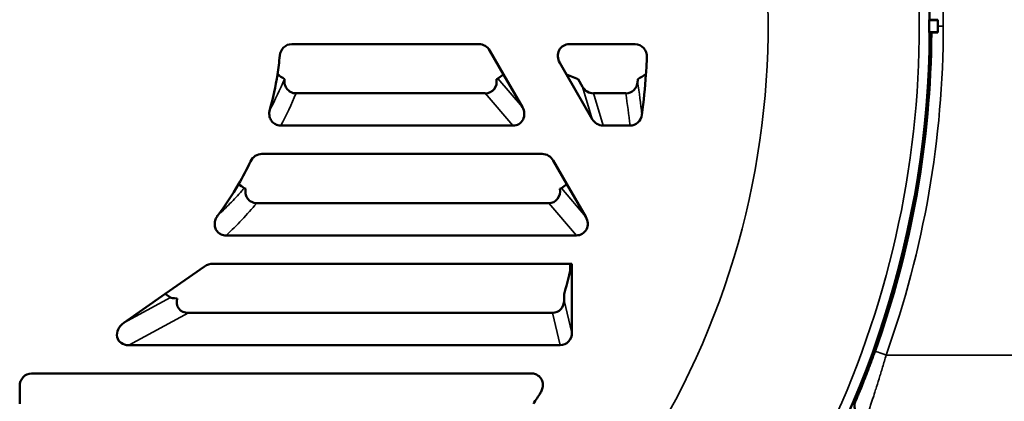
# Model space of a CAD drawing. Header units: inches. Extents: x 1 to 237, y 4 to 150.
# Tile 44 of 237: x 46.84 to 51.71, y 111.04 to 112.93. Entities that reach past the tile are written whole.
import ezdxf

# ---------------------------------------------------------------- set-up
doc = ezdxf.new("R2010")
doc.units = ezdxf.units.IN
doc.header["$LTSCALE"] = 7
doc.header["$MEASUREMENT"] = 0
doc.layers.add('Visible (ANSI)', color=7, linetype='Continuous', lineweight=50)
doc.layers.add('Visible Narrow (ANSI)', color=7, linetype='Continuous', lineweight=35)

msp = doc.modelspace()

# ---------------------------------------------------------------- linework, layer by layer
at = {"layer": 'Visible (ANSI)'}
for p, q in [((51.3386, 112.926), (51.3815, 112.926)), ((51.3815, 112.9281), (51.3417, 112.9281)), ((51.3815, 112.9281), (51.3815, 112.926)), ((51.3815, 112.926), (51.3815, 112.866)), ((51.3386, 112.866), (51.3815, 112.866)), ((51.3417, 112.864), (51.3815, 112.864)), ((51.3815, 112.866), (51.3815, 112.864)), ((49.1093, 112.807), (48.183, 112.807)), ((49.2315, 112.657), (49.1638, 112.7743)), ((49.8833, 112.807), (49.5574, 112.807)), ((49.5102, 112.7144), (49.5433, 112.657)), ((51.3373, 112.5408), (51.3373, 112.6884)), ((49.2315, 112.657), (49.204, 112.6366)), ((49.3251, 112.4949), (49.2315, 112.657)), ((49.5433, 112.657), (49.6714, 112.4351)), ((49.601, 112.634), (49.5433, 112.657)), ((49.601, 112.634), (49.6234, 112.5953)), ((48.2042, 112.5632), (49.1412, 112.5632)), ((49.6768, 112.5632), (49.8369, 112.5632)), ((48.1289, 112.403), (49.2781, 112.403)), ((49.7249, 112.403), (49.8582, 112.403)), ((49.4234, 112.263), (48.0354, 112.263)), ((49.5456, 112.113), (49.4779, 112.2303)), ((49.5456, 112.113), (49.518, 112.0926)), ((49.6392, 111.9509), (49.5456, 112.113)), ((48.01, 112.0192), (49.4553, 112.0192)), ((47.858, 111.859), (49.5922, 111.859)), ((51.2192, 111.7833), (51.2192, 111.8213)), ((47.751, 111.7054), (47.5563, 111.569)), ((49.5705, 111.719), (47.7929, 111.719)), ((49.5705, 111.377), (49.5705, 111.719)), ((47.5563, 111.569), (47.3519, 111.426)), ((47.583, 111.551), (47.5563, 111.569)), ((49.532, 111.5371), (49.532, 111.5679)), ((47.6718, 111.4752), (49.4736, 111.4752)), ((47.3759, 111.315), (49.5121, 111.315)), ((49.3699, 111.175), (46.895, 111.175)), ((46.836, 111.1123), (46.836, 111.025))]:
    msp.add_line(p, q, dxfattribs=at)
for centre, radius, start, end in [((46.5705, 112.896), 4.7713, 0.3854, 34.9278), ((46.5705, 112.896), 4.7681, 359.6395, 0.3605), ((46.5705, 112.896), 4.7713, 325.0722, 359.6146), ((46.5705, 112.896), 4.78, 340.3194, 359.6153), ((46.5705, 112.896), 1.56, 351.1873, 354.6263), ((46.5705, 112.896), 3.375, 355.9392, 357.3771), ((46.5705, 112.896), 1.56, 344.5665, 351.1873), ((46.5705, 112.896), 3.3365, 355.2576, 355.4952), ((46.5705, 112.896), 3.375, 352.5291, 355.9392), ((46.5705, 112.896), 1.56, 329.8727, 334.566), ((46.5705, 112.896), 1.56, 322.9889, 329.8727), ((46.5705, 112.896), 3.375, 326.3326, 327.4484), ((51.0295, 111.0137), 0.06, 157.113, 268.5)]:
    msp.add_arc(centre, radius, start, end, dxfattribs=at)
for centre, major_axis, ratio, start_param, end_param in [((48.1834, 112.7432), (-0.0035, 0.0638), 0.939209, 6.231943, 7.696179), ((49.1124, 112.7432), (-0.0245, 0.0596), 0.93054, 4.8558, 5.917828), ((49.5629, 112.7432), (-0.0393, 0.0529), 0.9107, 5.687919, 7.72694), ((49.8819, 112.7432), (0.0118, 0.0629), 0.937907, 4.86153, 6.457685), ((48.2239, 112.6328), (0.0779, -0.0029), 0.10994, 3.321612, 3.334967), ((49.1348, 112.627), (-0.0432, 0.0506), 0.901928, 2.484745, 4.164495), ((49.1297, 112.6331), (0.0749, 0.0045), 0.089142, 5.802645, 6.147341), ((49.8357, 112.627), (-0.0099, 0.0632), 0.938505, 2.99584, 4.459519), ((49.6746, 112.627), (-0.0184, 0.0615), 0.934792, 1.818701, 2.868359), ((49.2718, 112.4669), (-0.0432, 0.0506), 0.901928, 2.484745, 4.509191), ((49.7226, 112.4669), (-0.0184, 0.0615), 0.934792, 1.818701, 2.868359), ((49.8574, 112.4669), (-0.0069, 0.0635), 0.93919, 3.039172, 4.458146), ((48.0331, 112.1991), (0.019, 0.0614), 0.933916, 0.281952, 1.417666), ((49.4265, 112.1992), (-0.0245, 0.0596), 0.93054, 4.8558, 5.917828), ((48.0176, 112.0891), (0.071, -0.0046), 0.091686, 3.282526, 3.636519), ((49.4489, 112.083), (-0.0432, 0.0506), 0.901928, 2.484745, 4.164495), ((49.4437, 112.0891), (0.0749, 0.0045), 0.089142, 5.802645, 6.147341), ((49.5858, 111.9229), (-0.0432, 0.0506), 0.901928, 2.484745, 4.509191), ((47.7841, 111.6552), (0.0525, 0.0446), 0.8717, 0.798273, 1.463793), ((41.8808, 112.896), (-7.829, 0), 0.800731, 2.928112, 2.945825), ((47.6968, 111.5451), (0.1141, -0.0063), 0.0437, 3.214651, 3.934338), ((47.6856, 111.539), (-0.0664, -0.036), 0.794425, 5.576071, 7.255821), ((49.4718, 111.539), (-0.015, 0.0623), 0.936533, 2.920167, 4.461149), ((47.3897, 111.3789), (0.0664, 0.036), 0.794425, 1.714792, 4.114229), ((49.5103, 111.3789), (-0.015, 0.0623), 0.936533, 2.920167, 4.461149), ((46.8961, 111.1112), (-0.0091, 0.0633), 0.938555, 6.148857, 7.701753)]:
    msp.add_ellipse(centre, major_axis=major_axis, ratio=ratio, start_param=start_param, end_param=end_param, dxfattribs=at)
for points, weights in [([(51.3417, 112.9281), (51.3401, 112.9271), (51.3386, 112.926)], [1.00000067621, 1.00000117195, 1.00000160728]), ([(51.3386, 112.866), (51.3401, 112.865), (51.3417, 112.864)], [1.00000160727, 1.00000117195, 1.00000067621])]:
    msp.add_rational_spline(points, weights, degree=2, dxfattribs=at)
for points in [[(48.1472, 112.6341), (48.1355, 112.6418), (48.1238, 112.6494), (48.1121, 112.657)], [(49.937, 112.657), (49.9236, 112.6494), (49.9102, 112.6417), (49.8967, 112.634)], [(47.9473, 112.0927), (47.9381, 112.0995), (47.9289, 112.1063), (47.9198, 112.113)]]:
    msp.add_open_spline(points, degree=3, dxfattribs=at)
for points, knots in [([(48.1474, 112.634), (48.1467, 112.6292), (48.1464, 112.6244), (48.1471, 112.6144), (48.148, 112.6094), (48.1518, 112.5972), (48.1553, 112.5904), (48.1648, 112.5786), (48.1705, 112.5737), (48.1814, 112.5678), (48.186, 112.566), (48.1951, 112.5637), (48.1997, 112.5632), (48.2042, 112.5632)], [0.000001, 0.000001, 0.000001, 0.000001, 0.0367707, 0.0367707, 0.0759082, 0.0759082, 0.1340722, 0.1340722, 0.1911743, 0.1911743, 0.2284908, 0.2284908, 0.2632485, 0.2632485, 0.2632485, 0.2632485]), ([(48.1289, 112.403), (48.1238, 112.403), (48.1187, 112.4037), (48.1085, 112.4065), (48.1034, 112.4088), (48.0925, 112.4157), (48.0871, 112.4209), (48.0785, 112.4332), (48.0754, 112.4402), (48.0722, 112.4532), (48.0716, 112.459), (48.072, 112.4703), (48.0728, 112.4757), (48.0743, 112.4809)], [-0.2815366, -0.2815366, -0.2815366, -0.2815366, -0.2425343, -0.2425343, -0.2002584, -0.2002584, -0.1435514, -0.1435514, -0.0858472, -0.0858472, -0.041324, -0.041324, 0, 0, 0, 0]), ([(47.9549, 112.09), (47.9539, 112.0851), (47.9535, 112.08), (47.9537, 112.0698), (47.9545, 112.0646), (47.9579, 112.0526), (47.9612, 112.0461), (47.9699, 112.0349), (47.9752, 112.0303), (47.9857, 112.0242), (47.9906, 112.0222), (48.0004, 112.0198), (48.0052, 112.0192), (48.01, 112.0192)], [0.000001, 0.000001, 0.000001, 0.000001, 0.038377, 0.038377, 0.0780536, 0.0780536, 0.1333197, 0.1333197, 0.1863985, 0.1863985, 0.2264984, 0.2264984, 0.2633977, 0.2633977, 0.2633977, 0.2633977]), ([(47.858, 111.859), (47.8539, 111.859), (47.8498, 111.8594), (47.8414, 111.8611), (47.8372, 111.8625), (47.8271, 111.8672), (47.8216, 111.871), (47.812, 111.881), (47.8082, 111.887), (47.8029, 111.9004), (47.8017, 111.9075), (47.8016, 111.9227), (47.8031, 111.9305), (47.8083, 111.9447), (47.8118, 111.9512), (47.8162, 111.957)], [-0.3419416, -0.3419416, -0.3419416, -0.3419416, -0.3104906, -0.3104906, -0.2766137, -0.2766137, -0.2254351, -0.2254351, -0.1709708, -0.1709708, -0.1155747, -0.1155747, -0.0553816, -0.0553816, 0, 0, 0, 0]), ([(49.5608, 111.719), (49.5609, 111.7182), (49.561, 111.7173), (49.5613, 111.7125), (49.5615, 111.7079), (49.5617, 111.7005), (49.5617, 111.6975), (49.5617, 111.6924), (49.5617, 111.6903), (49.5615, 111.6864), (49.5614, 111.6847), (49.5611, 111.6818), (49.5609, 111.6805), (49.5606, 111.6783), (49.5604, 111.6774), (49.5602, 111.6766)], [-0.1356043, -0.1356043, -0.1356043, -0.1356043, -0.1274604, -0.1274604, -0.0901444, -0.0901444, -0.0679442, -0.0679442, -0.0510266, -0.0510266, -0.0343025, -0.0343025, -0.0179043, -0.0179043, 0, 0, 0, 0]), ([(50.9742, 111.037), (50.9742, 111.037), (50.9744, 111.0375), (50.9747, 111.0383), (50.9751, 111.0392), (50.9756, 111.0405), (50.9764, 111.0422), (50.9778, 111.0455), (50.9799, 111.0505), (50.9826, 111.057), (50.9826, 111.0571), (50.9826, 111.0571), (50.9827, 111.0572), (50.984, 111.0605), (50.9856, 111.0642), (50.9872, 111.0682), (50.9888, 111.0721), (50.9906, 111.0763), (50.9924, 111.0808), (50.9925, 111.081), (50.9925, 111.0811), (50.9926, 111.0812), (50.9964, 111.0904), (51.0006, 111.1007), (51.0052, 111.1122), (51.0052, 111.1124), (51.0053, 111.1125), (51.0054, 111.1127), (51.0077, 111.1184), (51.01, 111.1243), (51.0125, 111.1305), (51.0126, 111.1307), (51.0126, 111.1309), (51.0127, 111.131), (51.0152, 111.1372), (51.0176, 111.1435), (51.0202, 111.15), (51.0203, 111.1502), (51.0204, 111.1504), (51.0204, 111.1506), (51.0256, 111.1638), (51.031, 111.1778), (51.0366, 111.1925), (51.0367, 111.1927), (51.0368, 111.1928), (51.0368, 111.193), (51.0396, 111.2003), (51.0424, 111.2078), (51.0453, 111.2153), (51.0453, 111.2154), (51.0454, 111.2155), (51.0454, 111.2157), (51.0482, 111.2232), (51.0511, 111.2308), (51.0539, 111.2385), (51.0597, 111.2541), (51.0655, 111.27), (51.0713, 111.2863)], [0, 0, 0, 0, 0.00065524, 0.00065524, 0.00065524, 0.00131049, 0.00131049, 0.00131049, 0.00262097, 0.00262097, 0.00262097, 0.00263607, 0.00263607, 0.00263607, 0.00329381, 0.00329381, 0.00329381, 0.00393146, 0.00393146, 0.00393146, 0.00395083, 0.00395083, 0.00395083, 0.00524194, 0.00524194, 0.00524194, 0.00526244, 0.00526244, 0.00526244, 0.00589718, 0.00589718, 0.00589718, 0.00591708, 0.00591708, 0.00591708, 0.00655243, 0.00655243, 0.00655243, 0.00657102, 0.00657102, 0.00657102, 0.00786291, 0.00786291, 0.00786291, 0.00787698, 0.00787698, 0.00787698, 0.00851815, 0.00851815, 0.00851815, 0.0085291, 0.0085291, 0.0085291, 0.0091734, 0.0091734, 0.0091734, 0.01048388, 0.01048388, 0.01048388, 0.01048388]), ([(49.3699, 111.175), (49.3769, 111.175), (49.3838, 111.1738), (49.3967, 111.169), (49.4026, 111.1655), (49.4131, 111.156), (49.4175, 111.1501), (49.4238, 111.1368), (49.4257, 111.1295), (49.4268, 111.1141), (49.4259, 111.106), (49.4218, 111.0919), (49.4189, 111.0858), (49.4153, 111.0801)], [-0.3305522, -0.3305522, -0.3305522, -0.3305522, -0.2772869, -0.2772869, -0.2251384, -0.2251384, -0.1692855, -0.1692855, -0.1121338, -0.1121338, -0.0512589, -0.0512589, 0, 0, 0, 0])]:
    msp.add_open_spline(points, degree=3, knots=knots, dxfattribs=at)
at = {"layer": 'Visible Narrow (ANSI)'}
for p, q in [((51.3815, 112.896), (51.4089, 112.896)), ((49.204, 112.6366), (49.3251, 112.4949)), ((49.6714, 112.4351), (49.6234, 112.5953)), ((49.2781, 112.403), (49.1412, 112.5632)), ((49.6768, 112.5632), (49.7249, 112.403)), ((49.518, 112.0926), (49.6392, 111.9509)), ((49.5922, 111.859), (49.4553, 112.0192)), ((47.3519, 111.426), (47.583, 111.551)), ((49.532, 111.5371), (49.5705, 111.377)), ((47.6718, 111.4752), (47.3759, 111.315)), ((49.5121, 111.315), (49.4736, 111.4752)), ((51.1262, 111.266), (51.9357, 111.266))]:
    msp.add_line(p, q, dxfattribs=at)
for radius, start, end in [(3.971, 330, 39.2967), (4.72, 334.2758, 25.8249)]:
    msp.add_arc((46.5705, 112.896), radius, start, end, dxfattribs=at)
for centre, major_axis, ratio, start_param, end_param in [((46.9724, 113.134), (0.5675, 1.4042), 0.842892, 4.584846, 4.69702), ((46.8091, 112.1095), (-0.2453, 3.3321), 0.935874, 4.747913, 4.797121), ((46.9696, 113.0809), (0.5818, 1.466), 0.848749, 4.583714, 4.696051), ((46.5705, 112.0203), (0, 3.4086), 0.970681, 4.824905, 4.872332), ((46.9105, 112.9701), (1.0481, 1.3178), 0.863147, 4.545491, 4.676888), ((51.1278, 111.266), (-0.0565, 0.0202), 0.008818, 0, 1.546146)]:
    msp.add_ellipse(centre, major_axis=major_axis, ratio=ratio, start_param=start_param, end_param=end_param, dxfattribs=at)
for points, knots in [([(51.1262, 114.526), (51.2195, 114.2651), (51.2904, 113.9962), (51.3851, 113.4502), (51.4089, 113.1731), (51.4089, 112.896)], [5.9396936, 5.9396936, 5.9396936, 5.9396936, 6.1114395, 6.1114395, 6.2831853, 6.2831853, 6.2831853, 6.2831853]), ([(51.4089, 112.896), (51.4089, 112.619), (51.3851, 112.3419), (51.2904, 111.7959), (51.2195, 111.5269), (51.1262, 111.266)], [0, 0, 0, 0, 0.1717458, 0.1717458, 0.3434917, 0.3434917, 0.3434917, 0.3434917]), ([(47.8162, 111.957), (47.8374, 111.9768), (47.8577, 111.9968), (47.8976, 112.0376), (47.917, 112.0585), (47.9396, 112.0839), (47.9435, 112.0883), (47.9473, 112.0927)], [0, 0, 0, 0, 0.00486881, 0.00486881, 0.00992894, 0.00992894, 0.01098132, 0.01098132, 0.01098132, 0.01098132]), ([(51.1262, 111.266), (51.1204, 111.2459), (51.1145, 111.2261), (51.1087, 111.2065), (51.1086, 111.2063), (51.1057, 111.1965), (51.1028, 111.1871), (51.0999, 111.1774), (51.0998, 111.1772), (51.0969, 111.1676), (51.0941, 111.1584), (51.0912, 111.149), (51.0911, 111.1486), (51.0854, 111.13), (51.0799, 111.1126), (51.0746, 111.0958), (51.0744, 111.0953), (51.0718, 111.087), (51.0693, 111.0792), (51.0668, 111.0713), (51.0666, 111.0708), (51.0641, 111.0629), (51.0617, 111.0556), (51.0593, 111.0483), (51.0592, 111.0479), (51.0545, 111.0333), (51.0503, 111.0205), (51.0464, 111.0089), (51.0463, 111.0086), (51.0444, 111.0028), (51.0427, 110.9976), (51.0394, 110.9878), (51.0378, 110.9832), (51.0364, 110.9789), (51.0363, 110.9787), (51.0336, 110.9705), (51.0315, 110.9644), (51.0301, 110.9602), (51.0301, 110.9601), (51.0294, 110.958), (51.0288, 110.9564), (51.0281, 110.9543), (51.0279, 110.9537), (51.0279, 110.9537)], [0, 0, 0, 0, 0.00157556, 0.00157556, 0.00159046, 0.00159046, 0.00236362, 0.00236362, 0.00238569, 0.00238569, 0.00315192, 0.00315192, 0.00318092, 0.00318092, 0.0047316, 0.0047316, 0.00477138, 0.00477138, 0.00552333, 0.00552333, 0.00556661, 0.00556661, 0.00631649, 0.00631649, 0.00636185, 0.00636185, 0.0079083, 0.0079083, 0.00795231, 0.00795231, 0.00870712, 0.00870712, 0.00950775, 0.00950775, 0.00954277, 0.00954277, 0.01111337, 0.01111337, 0.01113323, 0.01113323, 0.01192846, 0.01192846, 0.01272369, 0.01272369, 0.01272369, 0.01272369])]:
    msp.add_open_spline(points, degree=3, knots=knots, dxfattribs=at)

doc.saveas('drawing.dxf')
